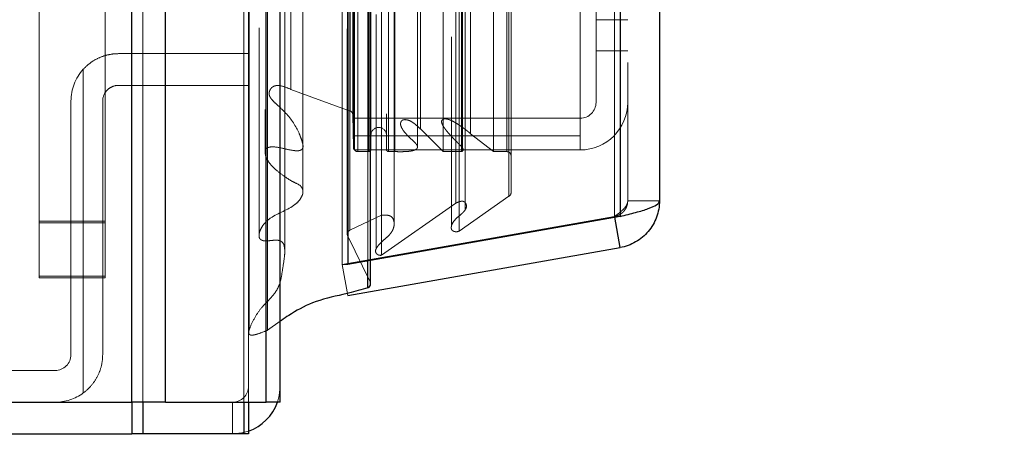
# Model space of a CAD drawing. Header units: inches. Extents: x 0.2 to 10.8, y 0.2 to 8.2.
# Tile 42 of 164: x 1.8029 to 1.9146, y 3.0795 to 3.1288. Entities that reach past the tile are written whole.
import ezdxf

# ---------------------------------------------------------------- set-up
doc = ezdxf.new("R2010")
doc.units = ezdxf.units.IN
doc.header["$MEASUREMENT"] = 0
doc.linetypes.add('HIDDEN', pattern=[0.07500000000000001, 0.05, -0.025])
doc.layers.add('DIMENSIONS', color=140, linetype='Continuous')
doc.styles.add('SLDTEXTSTYLE0', font='TXT', dxfattribs={"width": 0.7})
doc.dimstyles.new('SLDDIMSTYLE1', dxfattribs={"dimtxt": 0.0849609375, "dimasz": 0.13, "dimexe": 0, "dimexo": 0.0625, "dimgap": 0.021240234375, "dimtad": 0, "dimtih": 1, "dimtoh": 1, "dimlfac": 20, "dimrnd": 1e-09, "dimzin": 12, "dimdsep": 46, "dimtxsty": 'SLDTEXTSTYLE0', "dimsah": 1, "dimcen": 0.09, "dimadec": 0, "dimazin": 3, "dimtfac": 1, "dimtmove": 0, "dimatfit": 0, "dimfxl": 0, "dimfrac": 2, "dimtolj": 1, "dimtzin": 12, "dimarcsym": 0})
doc.dimstyles.new('SLDDIMSTYLE4', dxfattribs={"dimtxt": 0.18, "dimasz": 0.13, "dimexe": 0, "dimexo": 0.0625, "dimgap": 0, "dimtad": 0, "dimtih": 1, "dimtoh": 1, "dimdec": 0, "dimrnd": 1e-09, "dimzin": 0, "dimdsep": 46, "dimtxsty": 'Standard', "dimsah": 1, "dimcen": 0.09, "dimadec": 0, "dimazin": 0, "dimtfac": 0.13, "dimtdec": 0, "dimtofl": 0, "dimtmove": 0, "dimatfit": 3, "dimfxl": 0, "dimfrac": 2, "dimtolj": 1, "dimtzin": 0, "dimarcsym": 0})

# ---------------------------------------------------------------- blocks, each defined once
blk = doc.blocks.new('_D_11')
at = {"layer": 'DIMENSIONS'}
for p, q in [((1.741332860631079, 3.109983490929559), (1.74133286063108, 2.798571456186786)), ((1.832432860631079, 3.035295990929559), (1.83243286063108, 2.798571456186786)), ((1.741332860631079, 2.923571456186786), (1.491332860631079, 2.923571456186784)), ((1.832432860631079, 2.923571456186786), (2.053472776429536, 2.923571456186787)), ((2.168599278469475, 2.923571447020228), (2.140069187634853, 2.923571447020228)), ((2.140069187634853, 2.923571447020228), (2.140069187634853, 2.788540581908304)), ((2.421068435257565, 2.923571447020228), (2.449598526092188, 2.923571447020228)), ((2.449598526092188, 2.923571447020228), (2.449598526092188, 2.788540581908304)), ((2.140069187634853, 2.788540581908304), (2.168599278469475, 2.788540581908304)), ((2.449598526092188, 2.788540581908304), (2.421068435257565, 2.788540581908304))]:
    blk.add_line(p, q, dxfattribs=at)
for points in [[(1.741332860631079, 2.923571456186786), (1.611332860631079, 2.943571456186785), (1.611332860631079, 2.903571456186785)], [(1.832432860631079, 2.923571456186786), (1.962432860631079, 2.903571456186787), (1.962432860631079, 2.943571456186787)]]:
    blk.add_solid(points, dxfattribs=at)
at = {"layer": 'DIMENSIONS', "char_height": 0.08333333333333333, "attachment_point": 1, "style": 'SLDTEXTSTYLE0'}
for s, insert in [('1.82', (2.168599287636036, 3.050013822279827)), ('46.3', (2.168599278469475, 2.895962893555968))]:
    blk.add_mtext(s, dxfattribs=dict(at, insert=insert))
blk = doc.blocks.new('_D_12')
at = {"layer": 'DIMENSIONS'}
for p, q in [((1.568069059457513, 3.172795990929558), (1.568069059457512, 3.422795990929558)), ((1.678520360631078, 3.172795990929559), (1.443069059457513, 3.172795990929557)), ((1.568069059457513, 2.709766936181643), (1.568069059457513, 3.081695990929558)), ((1.088199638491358, 2.709766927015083), (1.059669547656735, 2.709766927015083)), ((1.059669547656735, 2.709766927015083), (1.059669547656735, 2.574736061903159)), ((1.340668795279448, 2.709766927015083), (1.369198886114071, 2.709766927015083)), ((1.369198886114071, 2.709766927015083), (1.369198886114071, 2.574736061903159)), ((1.493841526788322, 2.709766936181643), (1.568069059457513, 2.709766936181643)), ((1.059669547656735, 2.574736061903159), (1.088199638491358, 2.574736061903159)), ((1.369198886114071, 2.574736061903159), (1.340668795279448, 2.574736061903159))]:
    blk.add_line(p, q, dxfattribs=at)
for points in [[(1.568069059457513, 3.172795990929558), (1.588069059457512, 3.302795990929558), (1.548069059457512, 3.302795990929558)], [(1.568069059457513, 3.081695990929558), (1.548069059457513, 2.951695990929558), (1.588069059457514, 2.951695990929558)]]:
    blk.add_solid(points, dxfattribs=at)
at = {"layer": 'DIMENSIONS', "char_height": 0.08333333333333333, "attachment_point": 1, "style": 'SLDTEXTSTYLE0'}
for s, insert in [('1.82', (1.088199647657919, 2.836209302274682)), ('46.3', (1.088199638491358, 2.682158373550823))]:
    blk.add_mtext(s, dxfattribs=dict(at, insert=insert))

msp = doc.modelspace()

# ---------------------------------------------------------------- linework, layer by layer
at = {"color": 7, "linetype": 'Continuous', "lineweight": 25}
for p, q in [((1.8155872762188, 3.085295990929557), (1.8155872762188, 5.1527936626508)), ((1.819405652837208, 3.085295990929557), (1.819405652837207, 5.152085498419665)), ((1.830851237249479, 3.085295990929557), (1.830851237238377, 5.146701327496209)), ((1.832432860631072, 3.085295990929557), (1.832432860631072, 5.146545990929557)), ((1.840114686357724, 5.131123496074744), (1.840114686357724, 3.100958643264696)), ((1.871027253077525, 5.125672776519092), (1.87102725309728, 3.106409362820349)), ((1.875489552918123, 5.1239056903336), (1.875489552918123, 3.108176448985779)), ((1.87102725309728, 3.106409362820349), (1.840114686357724, 3.100958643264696)), ((1.871027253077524, 3.102858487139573), (1.870420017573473, 3.106302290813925)), ((1.840114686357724, 3.097407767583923), (1.871027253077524, 3.102858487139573)), ((1.840114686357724, 3.100958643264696), (1.840073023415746, 3.100958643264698)), ((1.842394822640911, 3.0982782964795), (1.842394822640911, 3.101360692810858)), ((1.842700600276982, 3.098739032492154), (1.842700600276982, 3.10141460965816)), ((1.237832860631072, 3.085295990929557), (1.8155872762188, 3.085295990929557)), ((1.819405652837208, 3.085295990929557), (1.8155872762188, 3.085295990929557)), ((1.815589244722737, 3.085295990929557), (1.815589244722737, 3.081695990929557)), ((1.816860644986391, 3.085295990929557), (1.816860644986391, 3.081695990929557)), ((1.819405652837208, 3.085295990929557), (1.830851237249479, 3.085295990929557)), ((1.828306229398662, 3.085295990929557), (1.828306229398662, 3.081695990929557)), ((1.828832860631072, 3.085295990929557), (1.828832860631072, 3.081695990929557)), ((1.832432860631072, 3.085295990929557), (1.830851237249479, 3.085295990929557)), ((1.236032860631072, 3.081695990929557), (1.815589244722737, 3.081695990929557)), ((1.816860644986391, 3.081695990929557), (1.815589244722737, 3.081695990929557)), ((1.828306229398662, 3.081695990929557), (1.816860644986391, 3.081695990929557)), ((1.828832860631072, 3.081695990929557), (1.828306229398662, 3.081695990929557))]:
    msp.add_line(p, q, dxfattribs=at)
at = {"color": 7, "linetype": 'HIDDEN', "lineweight": 18}
for p, q in [((1.8155872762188, 5.152793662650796), (1.8155872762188, 3.085295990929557)), ((1.8155872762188, 5.152793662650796), (1.8155872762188, 3.085295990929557)), ((1.8155872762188, 3.085295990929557), (1.8155872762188, 5.1527936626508)), ((1.816860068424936, 3.085295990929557), (1.816860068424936, 5.15208549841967)), ((1.816860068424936, 3.085295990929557), (1.816860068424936, 5.152085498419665)), ((1.819405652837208, 3.085295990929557), (1.819405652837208, 5.152085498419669)), ((1.828305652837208, 3.085295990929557), (1.828305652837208, 5.146701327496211)), ((1.828305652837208, 3.085295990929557), (1.828305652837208, 5.146701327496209)), ((1.828832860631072, 3.085295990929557), (1.828832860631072, 5.146545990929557)), ((1.830851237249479, 3.085295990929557), (1.830851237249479, 5.146701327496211)), ((1.831003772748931, 3.093476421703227), (1.831003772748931, 5.138605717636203)), ((1.842649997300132, 3.098958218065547), (1.842649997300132, 5.133123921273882)), ((1.842649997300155, 3.098958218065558), (1.842649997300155, 5.133123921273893)), ((1.839489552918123, 5.131123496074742), (1.839489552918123, 3.100958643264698)), ((1.842394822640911, 3.101360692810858), (1.842394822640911, 5.130721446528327)), ((1.842700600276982, 3.10141460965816), (1.842700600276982, 5.130667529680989)), ((1.832956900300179, 3.102451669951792), (1.83295690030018, 5.129633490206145)), ((1.843932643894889, 3.101999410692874), (1.843932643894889, 5.130082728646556)), ((1.843337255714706, 5.129335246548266), (1.843337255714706, 3.102729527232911)), ((1.830039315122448, 5.127802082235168), (1.830039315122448, 3.104274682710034)), ((1.840053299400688, 5.12770706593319), (1.840053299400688, 3.104375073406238)), ((1.840069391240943, 3.104249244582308), (1.840069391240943, 5.127832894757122)), ((1.852737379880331, 3.104737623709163), (1.852737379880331, 5.127344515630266)), ((1.840340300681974, 3.104827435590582), (1.840340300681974, 5.127254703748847)), ((1.840340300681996, 3.104827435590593), (1.840340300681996, 5.127254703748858)), ((1.845371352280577, 3.105542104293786), (1.845371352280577, 5.126541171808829)), ((1.85187843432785, 5.126790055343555), (1.85187843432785, 3.105294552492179)), ((1.843951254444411, 3.106527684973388), (1.843951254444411, 5.125554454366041)), ((1.870402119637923, 5.125672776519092), (1.870402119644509, 3.106409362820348)), ((1.870402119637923, 3.106409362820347), (1.870402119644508, 5.12567277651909)), ((1.871027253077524, 3.106409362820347), (1.87102725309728, 5.12567277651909)), ((1.852386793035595, 3.107919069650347), (1.852386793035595, 5.124163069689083)), ((1.853445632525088, 3.107157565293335), (1.853445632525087, 5.12492660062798)), ((1.835018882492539, 3.10921551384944), (1.835018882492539, 5.122866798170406)), ((1.858396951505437, 3.1087004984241), (1.858396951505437, 5.123381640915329)), ((1.858656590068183, 3.109138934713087), (1.858656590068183, 5.122943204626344)), ((1.871889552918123, 5.1239056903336), (1.871889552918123, 3.108176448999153)), ((1.830741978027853, 5.118542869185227), (1.830741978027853, 3.113540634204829)), ((1.840742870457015, 3.114269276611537), (1.840742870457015, 5.117812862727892)), ((1.840742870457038, 3.114269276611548), (1.840742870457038, 5.117812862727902)), ((1.841248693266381, 3.113769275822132), (1.841248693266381, 5.118312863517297)), ((1.841248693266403, 3.113769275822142), (1.841248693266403, 5.118312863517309)), ((1.842492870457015, 5.118312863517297), (1.842492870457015, 3.113769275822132)), ((1.842492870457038, 3.113769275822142), (1.842492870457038, 5.118312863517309)), ((1.842742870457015, 3.114019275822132), (1.842742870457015, 5.118062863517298)), ((1.844492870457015, 5.118062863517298), (1.844492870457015, 3.114019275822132)), ((1.844742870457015, 3.113769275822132), (1.844742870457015, 5.118312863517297)), ((1.844742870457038, 5.118312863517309), (1.844742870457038, 3.113769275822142)), ((1.845446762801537, 3.113769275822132), (1.845446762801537, 5.118312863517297)), ((1.848025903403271, 3.114319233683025), (1.848025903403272, 5.117771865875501)), ((1.85094913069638, 3.113769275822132), (1.85094913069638, 5.118312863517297)), ((1.853016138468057, 3.113769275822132), (1.853016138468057, 5.118312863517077)), ((1.853143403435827, 3.114167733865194), (1.853143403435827, 5.117916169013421)), ((1.856637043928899, 3.113769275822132), (1.856637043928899, 5.118312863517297)), ((1.858156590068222, 3.113769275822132), (1.858156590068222, 5.118312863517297)), ((1.858156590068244, 3.113769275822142), (1.858156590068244, 5.118312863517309)), ((1.840889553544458, 3.115566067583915), (1.840889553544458, 5.116516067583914)), ((1.854052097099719, 3.115788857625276), (1.854052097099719, 5.116293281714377)), ((1.846221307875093, 5.115565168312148), (1.846221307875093, 3.116500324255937)), ((1.8483543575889, 3.11634638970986), (1.8483543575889, 5.115735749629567)), ((1.848354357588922, 3.116346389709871), (1.848354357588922, 5.115735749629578)), ((1.850787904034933, 5.115075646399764), (1.850787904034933, 3.117007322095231)), ((1.840700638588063, 3.117917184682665), (1.840700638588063, 5.114164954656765)), ((1.840700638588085, 3.117917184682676), (1.840700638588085, 5.114164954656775)), ((1.8403723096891, 3.118381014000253), (1.8403723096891, 5.113701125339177)), ((1.840372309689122, 3.118381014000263), (1.840372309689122, 5.113701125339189)), ((1.831176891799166, 5.11171433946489), (1.831176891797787, 3.120376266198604)), ((1.831176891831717, 5.11169328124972), (1.831176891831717, 3.120368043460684)), ((1.833657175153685, 3.120835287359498), (1.833657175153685, 5.111246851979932)), ((1.866489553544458, 3.115566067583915), (1.866489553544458, 3.157566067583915)), ((1.868289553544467, 3.125207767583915), (1.868289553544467, 3.157566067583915)), ((1.805056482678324, 3.105873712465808), (1.805056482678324, 3.134831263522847)), ((1.812556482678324, 3.134831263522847), (1.812556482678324, 3.105873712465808)), ((1.868289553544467, 3.128757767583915), (1.871889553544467, 3.128757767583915)), ((1.814082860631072, 3.124895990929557), (1.828832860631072, 3.124895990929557)), ((1.868289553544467, 3.125207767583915), (1.871889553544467, 3.125207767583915)), ((1.868289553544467, 3.119357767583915), (1.868289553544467, 3.125207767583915)), ((1.810082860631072, 3.086346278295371), (1.810082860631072, 3.123123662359)), ((1.810082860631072, 3.123123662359), (1.810082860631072, 3.086346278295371)), ((1.810082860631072, 3.086346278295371), (1.810082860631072, 3.123123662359)), ((1.810082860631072, 3.123123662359), (1.810082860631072, 3.086346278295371)), ((1.810082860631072, 3.086346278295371), (1.810082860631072, 3.123123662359)), ((1.810082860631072, 3.123123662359), (1.810082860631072, 3.086346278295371)), ((1.828832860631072, 3.121295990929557), (1.814082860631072, 3.121295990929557)), ((1.833657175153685, 3.120835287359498), (1.840372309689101, 3.118381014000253)), ((1.808682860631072, 3.119495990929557), (1.808682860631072, 3.090695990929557)), ((1.812282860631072, 3.119495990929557), (1.812282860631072, 3.090695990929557)), ((1.840700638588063, 3.117917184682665), (1.840742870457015, 3.114269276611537)), ((1.840889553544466, 3.117557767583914), (1.866489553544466, 3.117557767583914)), ((1.846221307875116, 3.11650024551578), (1.846221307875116, 3.116494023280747)), ((1.840889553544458, 3.115566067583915), (1.866489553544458, 3.115566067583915)), ((1.840889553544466, 3.115566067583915), (1.840889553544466, 3.113957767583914)), ((1.8483543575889, 3.11634638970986), (1.850949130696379, 3.113769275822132)), ((1.854052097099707, 3.115788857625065), (1.856637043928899, 3.113769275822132)), ((1.866489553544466, 3.115566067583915), (1.866489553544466, 3.113957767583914)), ((1.848025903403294, 3.114309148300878), (1.848025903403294, 3.114319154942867)), ((1.853143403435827, 3.113769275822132), (1.853143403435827, 3.114167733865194)), ((1.840889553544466, 3.113957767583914), (1.866489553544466, 3.113957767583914)), ((1.841248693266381, 3.113769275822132), (1.842492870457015, 3.113769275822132)), ((1.844742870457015, 3.113769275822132), (1.845446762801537, 3.113769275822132)), ((1.85094913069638, 3.113769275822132), (1.853016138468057, 3.113769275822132)), ((1.856637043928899, 3.113769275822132), (1.858156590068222, 3.113769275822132)), ((1.835018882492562, 3.109215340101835), (1.835018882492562, 3.109215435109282)), ((1.858396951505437, 3.1087004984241), (1.852737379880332, 3.104737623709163)), ((1.852386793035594, 3.107919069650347), (1.843932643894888, 3.101999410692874)), ((1.871889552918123, 3.108176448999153), (1.875489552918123, 3.108176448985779)), ((1.870402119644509, 3.106409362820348), (1.839489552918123, 3.100958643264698)), ((1.839489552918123, 3.100953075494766), (1.870402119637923, 3.106403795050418)), ((1.843951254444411, 3.106527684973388), (1.840340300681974, 3.104827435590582)), ((1.85344563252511, 3.107154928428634), (1.85344563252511, 3.107157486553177)), ((1.87102725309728, 3.106409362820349), (1.870402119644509, 3.106409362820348)), ((1.870420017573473, 3.106302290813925), (1.870402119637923, 3.106403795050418)), ((1.812556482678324, 3.105873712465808), (1.805056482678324, 3.105873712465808)), ((1.805056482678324, 3.099623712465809), (1.805056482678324, 3.105873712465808)), ((1.812556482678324, 3.105873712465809), (1.805056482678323, 3.105873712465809)), ((1.812556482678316, 3.105693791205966), (1.805056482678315, 3.105693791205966)), ((1.812556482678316, 3.105693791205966), (1.805056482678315, 3.105693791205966)), ((1.812556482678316, 3.10569379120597), (1.805056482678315, 3.10569379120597)), ((1.812556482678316, 3.10569379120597), (1.805056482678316, 3.10569379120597)), ((1.812556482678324, 3.105873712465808), (1.812556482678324, 3.099623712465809)), ((1.851878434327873, 3.105294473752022), (1.851878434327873, 3.1052920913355)), ((1.840069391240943, 3.104249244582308), (1.842649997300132, 3.098958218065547)), ((1.840073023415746, 3.100958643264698), (1.839489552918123, 3.100958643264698)), ((1.840114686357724, 3.097407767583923), (1.839489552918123, 3.100953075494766)), ((1.812556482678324, 3.099623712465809), (1.805056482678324, 3.099623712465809)), ((1.805056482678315, 3.099443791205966), (1.805056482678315, 3.099623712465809)), ((1.812556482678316, 3.099623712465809), (1.812556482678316, 3.099443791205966)), ((1.812556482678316, 3.099443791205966), (1.805056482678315, 3.099443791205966)), ((1.832432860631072, 3.094494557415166), (1.831003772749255, 3.093476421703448)), ((1.806882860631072, 3.088895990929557), (1.760082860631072, 3.088895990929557)), ((1.815589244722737, 3.085295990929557), (1.815589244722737, 3.081695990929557)), ((1.816860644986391, 3.085295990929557), (1.816860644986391, 3.081695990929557)), ((1.827032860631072, 3.085295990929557), (1.827032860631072, 3.081695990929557)), ((1.828306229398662, 3.085295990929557), (1.828306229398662, 3.081695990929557))]:
    msp.add_line(p, q, dxfattribs=at)
at = {"color": 7, "linetype": 'HIDDEN', "lineweight": 18, "flags": 128}
for points in [[(1.828899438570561, 5.13864000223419), (1.828899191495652, 4.124124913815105), (1.828899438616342, 3.093442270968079)], [(1.8288994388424, 5.138639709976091), (1.828899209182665, 4.105419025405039), (1.828899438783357, 3.093440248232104)], [(1.830039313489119, 5.127815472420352), (1.830039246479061, 4.157394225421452), (1.83003931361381, 3.104267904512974)], [(1.830741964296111, 5.118541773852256), (1.830741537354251, 4.094793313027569), (1.830741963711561, 3.113550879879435)], [(1.835011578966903, 3.114563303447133), (1.835011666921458, 4.10794627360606), (1.835011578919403, 5.117517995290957)], [(1.832432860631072, 3.087095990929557), (1.832329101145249, 3.08604250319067), (1.832124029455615, 3.085295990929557)], [(1.828832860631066, 3.082004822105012), (1.828086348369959, 3.081799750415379), (1.827032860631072, 3.081695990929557)]]:
    msp.add_lwpolyline(points, dxfattribs=at)
at = {"color": 7, "linetype": 'HIDDEN', "lineweight": 18}
for centre, radius, start, end in [((1.814082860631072, 3.119495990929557), 0.005400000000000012, 137.7945535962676, 180), ((1.866489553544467, 3.119357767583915), 0.005400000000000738, 270.0000000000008, 0), ((1.866489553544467, 3.119357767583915), 0.00180000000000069, 270.0000000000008, 0), ((1.840200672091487, 3.117911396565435), 0.0004999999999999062, 0.6632841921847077, 69.92345722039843), ((1.843617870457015, 3.115644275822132), 0.0008749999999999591, 0, 180), ((1.841248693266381, 3.11427513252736), 0.0005058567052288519, 180.6632841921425, 270.0000000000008), ((1.842492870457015, 3.114019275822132), 0.0002500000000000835, 270.0000000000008, 0), ((1.844742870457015, 3.114019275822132), 0.0002499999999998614, 180, 270.0000000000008), ((1.858156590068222, 3.113269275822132), 0.000500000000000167, 0, 90), ((1.858156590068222, 3.109138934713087), 0.0005000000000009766, 298.7326247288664, 0), ((1.840553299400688, 3.104375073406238), 0.0004999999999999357, 115.2138142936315, 194.5756249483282), ((1.842200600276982, 3.098739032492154), 0.0004999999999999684, 0, 25.99999999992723), ((1.806882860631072, 3.090695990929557), 0.001800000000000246, 270.0000000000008, 0), ((1.806882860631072, 3.090695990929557), 0.005400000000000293, 270.0000000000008, 306.341203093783), ((1.827032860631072, 3.087095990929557), 0.001800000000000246, 270.0000000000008, 0)]:
    msp.add_arc(centre, radius, start, end, dxfattribs=at)
at = {"color": 7, "linetype": 'Continuous', "lineweight": 25}
for centre, radius, start, end in [((1.842200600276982, 3.098739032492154), 0.0005000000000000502, 292.8577603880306, 0), ((1.827032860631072, 3.087095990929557), 0.005400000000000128, 289.4712206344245, 340.5287793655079)]:
    msp.add_arc(centre, radius, start, end, dxfattribs=at)
at = {"color": 7, "linetype": 'HIDDEN', "lineweight": 18}
for points, knots in [([(1.810082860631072, 3.123123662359), (1.810338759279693, 3.123405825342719), (1.810619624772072, 3.123656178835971), (1.811229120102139, 3.124095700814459), (1.811562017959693, 3.124286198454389), (1.812248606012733, 3.12458875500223), (1.812603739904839, 3.124702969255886), (1.81333712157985, 3.124857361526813), (1.813710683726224, 3.124895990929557), (1.814082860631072, 3.124895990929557)], [0, 0, 0, 0, 0.25, 0.25, 0.5, 0.5, 0.75, 0.75, 1, 1, 1, 1]), ([(1.814082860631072, 3.121295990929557), (1.813848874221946, 3.121295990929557), (1.813618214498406, 3.121250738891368), (1.813183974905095, 3.121073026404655), (1.812984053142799, 3.120940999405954), (1.812482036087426, 3.120444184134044), (1.812282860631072, 3.119975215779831), (1.812282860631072, 3.119495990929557)], [0, 0, 0, 0, 0.2500000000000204, 0.2500000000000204, 0.5000000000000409, 0.5000000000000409, 1, 1, 1, 1]), ([(1.83500735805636, 3.10921551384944), (1.835010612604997, 3.109250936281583), (1.835024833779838, 3.109405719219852), (1.834935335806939, 3.109629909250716), (1.834630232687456, 3.110029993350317), (1.833892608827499, 3.11030010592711), (1.832991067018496, 3.110898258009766), (1.83196432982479, 3.111634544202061), (1.831156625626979, 3.112468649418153), (1.83080567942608, 3.113148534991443), (1.830727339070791, 3.113565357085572), (1.830740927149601, 3.113836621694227), (1.830826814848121, 3.114034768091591), (1.830915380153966, 3.114141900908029), (1.831049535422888, 3.11422545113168), (1.83129464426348, 3.114304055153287), (1.83194561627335, 3.114319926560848), (1.832894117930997, 3.114097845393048), (1.833806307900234, 3.113885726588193), (1.834415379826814, 3.113851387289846), (1.834678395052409, 3.113895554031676), (1.834829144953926, 3.113955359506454), (1.834921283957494, 3.114037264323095), (1.834987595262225, 3.11413491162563), (1.835041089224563, 3.11431285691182), (1.835022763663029, 3.114529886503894), (1.834940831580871, 3.114904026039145), (1.834789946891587, 3.115335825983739), (1.834312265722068, 3.116507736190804), (1.833439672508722, 3.117875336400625), (1.83212625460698, 3.119037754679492), (1.83150561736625, 3.119633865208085), (1.831270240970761, 3.119975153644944), (1.831161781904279, 3.120261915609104), (1.831191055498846, 3.120580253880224), (1.83131796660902, 3.120855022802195), (1.83149550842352, 3.121071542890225), (1.83168970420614, 3.121183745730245), (1.831884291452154, 3.121254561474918), (1.832178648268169, 3.121293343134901), (1.832819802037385, 3.121188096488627), (1.83329602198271, 3.1209874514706), (1.833657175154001, 3.120835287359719)], [0, 0, 0, 0, 0.005720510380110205, 0.02499651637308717, 0.03716996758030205, 0.07798313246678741, 0.1161217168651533, 0.1792056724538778, 0.2459106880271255, 0.2783902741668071, 0.295557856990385, 0.3128002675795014, 0.32175604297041, 0.3288690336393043, 0.3345324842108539, 0.3414312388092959, 0.3588667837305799, 0.4077770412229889, 0.4542518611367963, 0.4696668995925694, 0.4768802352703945, 0.4849744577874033, 0.4891608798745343, 0.4935953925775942, 0.5023243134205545, 0.5177781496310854, 0.5293438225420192, 0.5638428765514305, 0.5897146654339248, 0.7271221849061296, 0.801938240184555, 0.8328056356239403, 0.8466268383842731, 0.8632146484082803, 0.8799321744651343, 0.8970889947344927, 0.9120686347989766, 0.9189250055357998, 0.9254284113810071, 0.9370652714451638, 0.9522718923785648, 1, 1, 1, 1]), ([(1.845446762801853, 3.113769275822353), (1.845626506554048, 3.113764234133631), (1.84596461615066, 3.113754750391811), (1.846440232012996, 3.113760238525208), (1.846852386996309, 3.113779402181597), (1.84720262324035, 3.113815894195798), (1.847496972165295, 3.113871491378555), (1.847743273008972, 3.113950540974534), (1.847935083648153, 3.114071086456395), (1.848044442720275, 3.114253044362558), (1.84801350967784, 3.114405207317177), (1.847937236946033, 3.114540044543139), (1.847832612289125, 3.11468579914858), (1.84766071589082, 3.114871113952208), (1.847382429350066, 3.115129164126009), (1.847042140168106, 3.115439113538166), (1.846703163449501, 3.115792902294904), (1.84642990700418, 3.116128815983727), (1.846235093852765, 3.1164481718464), (1.846100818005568, 3.116744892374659), (1.84609174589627, 3.116999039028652), (1.846159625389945, 3.117190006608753), (1.846266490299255, 3.117319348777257), (1.846423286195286, 3.117388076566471), (1.846604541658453, 3.117403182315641), (1.846813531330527, 3.117382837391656), (1.847052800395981, 3.117321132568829), (1.847327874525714, 3.117190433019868), (1.847629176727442, 3.11697884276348), (1.847989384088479, 3.116699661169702), (1.848224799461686, 3.116471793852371), (1.848354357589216, 3.116346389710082)], [0, 0, 0, 0, 0.05160017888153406, 0.09706326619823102, 0.1364041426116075, 0.170038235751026, 0.1985190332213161, 0.2234229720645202, 0.247019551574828, 0.2713163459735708, 0.2966105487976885, 0.3102882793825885, 0.3318031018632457, 0.3615707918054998, 0.3999268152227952, 0.463254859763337, 0.5211071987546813, 0.5733358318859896, 0.6200679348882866, 0.6617528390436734, 0.6994333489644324, 0.721375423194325, 0.7400102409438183, 0.7567370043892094, 0.7731511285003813, 0.7917149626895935, 0.8167908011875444, 0.8462062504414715, 0.885817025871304, 0.9371607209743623, 1, 1, 1, 1]), ([(1.853016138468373, 3.113769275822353), (1.853028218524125, 3.113774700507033), (1.853060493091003, 3.113789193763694), (1.853112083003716, 3.113821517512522), (1.853171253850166, 3.113874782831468), (1.853216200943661, 3.113957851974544), (1.853201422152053, 3.11406953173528), (1.853141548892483, 3.114179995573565), (1.853007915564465, 3.114359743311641), (1.852774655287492, 3.114571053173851), (1.8524917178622, 3.114861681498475), (1.852201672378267, 3.115154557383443), (1.851918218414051, 3.115450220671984), (1.851634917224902, 3.115761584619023), (1.851354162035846, 3.116089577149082), (1.851083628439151, 3.116435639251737), (1.85089112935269, 3.116738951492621), (1.850782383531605, 3.116993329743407), (1.850731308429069, 3.117193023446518), (1.850793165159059, 3.117349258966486), (1.850899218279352, 3.117434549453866), (1.851001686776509, 3.117472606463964), (1.851128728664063, 3.11748735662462), (1.851273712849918, 3.1174832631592), (1.851429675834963, 3.117459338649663), (1.851627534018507, 3.117404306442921), (1.851874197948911, 3.117301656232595), (1.852179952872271, 3.117147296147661), (1.852522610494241, 3.116943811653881), (1.852857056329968, 3.116721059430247), (1.853164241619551, 3.116499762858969), (1.853428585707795, 3.116306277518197), (1.853664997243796, 3.116125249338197), (1.853872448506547, 3.115955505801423), (1.8539943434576, 3.115842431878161), (1.854052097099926, 3.115788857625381)], [0, 0, 0, 0, 0.004393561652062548, 0.01173838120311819, 0.02163481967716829, 0.0335056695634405, 0.04779306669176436, 0.0656867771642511, 0.08271741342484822, 0.1309393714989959, 0.18168738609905, 0.2321676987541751, 0.282282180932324, 0.3319640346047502, 0.3859283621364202, 0.4419290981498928, 0.4994657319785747, 0.5270849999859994, 0.5544187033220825, 0.5825390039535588, 0.5921652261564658, 0.6028740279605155, 0.6156206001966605, 0.6301815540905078, 0.6459191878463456, 0.6630307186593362, 0.6933290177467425, 0.7305967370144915, 0.7749517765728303, 0.8266059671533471, 0.8674982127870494, 0.905333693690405, 0.9400534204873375, 0.9715974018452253, 1, 1, 1, 1]), ([(1.835010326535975, 3.109215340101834), (1.835013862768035, 3.109198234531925), (1.835042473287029, 3.109059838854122), (1.834923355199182, 3.108712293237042), (1.834640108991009, 3.108226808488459), (1.833604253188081, 3.107228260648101), (1.831731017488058, 3.106657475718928), (1.830528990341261, 3.105537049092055), (1.830178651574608, 3.104890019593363), (1.830042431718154, 3.104498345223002), (1.830052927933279, 3.104324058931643), (1.830055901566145, 3.104274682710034)], [0, 0, 0, 0, 0.008152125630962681, 0.06595623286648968, 0.1646648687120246, 0.258012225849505, 0.6484505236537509, 0.8120919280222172, 0.9180537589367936, 0.9767841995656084, 1, 1, 1, 1]), ([(1.852737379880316, 3.104737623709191), (1.852712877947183, 3.10472498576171), (1.852663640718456, 3.104699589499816), (1.852577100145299, 3.104675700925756), (1.852484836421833, 3.10466250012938), (1.852388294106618, 3.104660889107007), (1.852290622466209, 3.104670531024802), (1.852194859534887, 3.104691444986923), (1.852104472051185, 3.104723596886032), (1.852023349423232, 3.104766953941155), (1.851940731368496, 3.104834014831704), (1.851869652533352, 3.10495290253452), (1.851851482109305, 3.105111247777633), (1.85186780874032, 3.105278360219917), (1.851946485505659, 3.105565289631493), (1.852212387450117, 3.106009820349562), (1.852690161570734, 3.106404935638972), (1.853084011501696, 3.106739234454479), (1.853336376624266, 3.106996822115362), (1.853528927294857, 3.107277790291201), (1.85361263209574, 3.107578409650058), (1.853533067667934, 3.107849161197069), (1.853378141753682, 3.108038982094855), (1.853220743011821, 3.108121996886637), (1.853063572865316, 3.108137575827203), (1.852903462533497, 3.108115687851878), (1.852742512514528, 3.108069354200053), (1.852569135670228, 3.108000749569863), (1.852455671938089, 3.10794992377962), (1.85238679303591, 3.107919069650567)], [0, 0, 0, 0, 0.01286879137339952, 0.02586014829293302, 0.03915414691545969, 0.05280973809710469, 0.06678895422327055, 0.08099193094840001, 0.09530063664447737, 0.1096358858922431, 0.124035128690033, 0.1483514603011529, 0.1869717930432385, 0.2169893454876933, 0.2495702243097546, 0.3631535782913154, 0.4986136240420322, 0.5635885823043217, 0.6272607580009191, 0.6891535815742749, 0.7481889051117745, 0.806694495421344, 0.8499554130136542, 0.8739836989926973, 0.8919318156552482, 0.915077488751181, 0.9430074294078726, 0.9654022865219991, 1, 1, 1, 1]), ([(1.871889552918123, 3.108176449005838), (1.871887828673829, 3.108134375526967), (1.871884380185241, 3.108050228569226), (1.87185657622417, 3.10792400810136), (1.871812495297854, 3.107797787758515), (1.871750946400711, 3.107671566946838), (1.871672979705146, 3.107545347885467), (1.871579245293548, 3.107419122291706), (1.871443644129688, 3.107261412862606), (1.87125248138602, 3.107072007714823), (1.87099402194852, 3.106851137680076), (1.870708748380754, 3.106630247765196), (1.870504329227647, 3.106482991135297), (1.870402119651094, 3.106409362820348)], [0, 0, 0, 0, 0.07144899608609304, 0.142897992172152, 0.2143469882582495, 0.2857959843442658, 0.3572449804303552, 0.4286939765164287, 0.5001429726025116, 0.6251072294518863, 0.7500714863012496, 0.8750357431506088, 1, 1, 1, 1]), ([(1.870402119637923, 3.106403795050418), (1.870460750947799, 3.106415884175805), (1.87057801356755, 3.106440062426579), (1.87074822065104, 3.106498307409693), (1.870912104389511, 3.106571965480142), (1.871067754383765, 3.106661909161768), (1.871213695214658, 3.106766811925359), (1.871348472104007, 3.106885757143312), (1.87150120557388, 3.107050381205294), (1.871656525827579, 3.107271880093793), (1.87178894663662, 3.107557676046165), (1.871873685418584, 3.107862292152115), (1.87188426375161, 3.108071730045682), (1.871889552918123, 3.108176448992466)], [0, 0, 0, 0, 0.0714489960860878, 0.1428979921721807, 0.2143469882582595, 0.2857959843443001, 0.3572449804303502, 0.4286939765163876, 0.5001429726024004, 0.6251072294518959, 0.7500714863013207, 0.8750357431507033, 1, 1, 1, 1]), ([(1.843932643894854, 3.101999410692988), (1.84391130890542, 3.101994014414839), (1.843867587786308, 3.10198295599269), (1.843795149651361, 3.101980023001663), (1.843718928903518, 3.101987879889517), (1.843640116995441, 3.10200776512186), (1.843561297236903, 3.102039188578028), (1.843485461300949, 3.10208155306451), (1.843416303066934, 3.10213378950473), (1.843353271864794, 3.102199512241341), (1.84328802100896, 3.102300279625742), (1.843230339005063, 3.102525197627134), (1.843366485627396, 3.102830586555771), (1.843634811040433, 3.103191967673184), (1.843996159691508, 3.103560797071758), (1.844436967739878, 3.103937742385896), (1.844793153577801, 3.104257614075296), (1.845023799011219, 3.104541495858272), (1.845172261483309, 3.104772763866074), (1.84530011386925, 3.105053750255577), (1.845379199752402, 3.105386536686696), (1.845375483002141, 3.105737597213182), (1.845299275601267, 3.106065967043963), (1.845158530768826, 3.106295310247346), (1.844979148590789, 3.106437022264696), (1.844760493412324, 3.106517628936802), (1.844509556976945, 3.106555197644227), (1.844233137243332, 3.106560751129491), (1.844046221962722, 3.10653882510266), (1.843951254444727, 3.106527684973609)], [0, 0, 0, 0, 0.008015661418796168, 0.01642624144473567, 0.02548130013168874, 0.03532265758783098, 0.04596838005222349, 0.05731829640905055, 0.0691868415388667, 0.08154973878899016, 0.09716460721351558, 0.1262066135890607, 0.193864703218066, 0.250856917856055, 0.3344528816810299, 0.4187957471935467, 0.5010146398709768, 0.5361129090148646, 0.5786151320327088, 0.6281782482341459, 0.6848127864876, 0.7500089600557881, 0.8064906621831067, 0.8477527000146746, 0.874819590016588, 0.9022650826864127, 0.9327237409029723, 0.9658184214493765, 1, 1, 1, 1]), ([(1.831003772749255, 3.093476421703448), (1.830657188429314, 3.093334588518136), (1.830190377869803, 3.093143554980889), (1.829595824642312, 3.092962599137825), (1.829312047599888, 3.09291489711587), (1.829136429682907, 3.092916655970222), (1.829052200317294, 3.092932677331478), (1.828995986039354, 3.092954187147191), (1.828950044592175, 3.092987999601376), (1.828901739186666, 3.093049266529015), (1.828853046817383, 3.093198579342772), (1.828890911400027, 3.093462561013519), (1.829125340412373, 3.094102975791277), (1.829587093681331, 3.095016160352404), (1.830252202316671, 3.096003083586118), (1.830995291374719, 3.09674899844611), (1.831639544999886, 3.097420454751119), (1.832157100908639, 3.098160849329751), (1.832554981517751, 3.099203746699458), (1.832709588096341, 3.100524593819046), (1.832927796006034, 3.101677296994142), (1.832961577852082, 3.102415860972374), (1.832948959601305, 3.102713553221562), (1.832907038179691, 3.103008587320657), (1.832830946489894, 3.103294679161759), (1.832652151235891, 3.103509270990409), (1.832458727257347, 3.103622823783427), (1.832196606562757, 3.103713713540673), (1.831668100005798, 3.103703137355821), (1.831163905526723, 3.103634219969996), (1.8307281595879, 3.103618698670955), (1.830514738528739, 3.103639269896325), (1.830344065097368, 3.103696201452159), (1.830240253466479, 3.103757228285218), (1.830195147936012, 3.103793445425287), (1.830177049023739, 3.103810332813), (1.830168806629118, 3.103818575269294), (1.830164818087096, 3.103822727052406), (1.830160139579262, 3.103827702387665), (1.830149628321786, 3.10383929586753), (1.830114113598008, 3.103883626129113), (1.830041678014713, 3.104023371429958), (1.830052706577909, 3.10416584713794), (1.830060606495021, 3.104267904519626)], [0, 0, 0, 0, 0.056170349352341, 0.07565521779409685, 0.09065043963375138, 0.09695522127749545, 0.09999665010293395, 0.1029615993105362, 0.1059475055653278, 0.1091215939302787, 0.1164011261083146, 0.1354845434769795, 0.1611618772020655, 0.2487160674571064, 0.3269007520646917, 0.3775511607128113, 0.4309306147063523, 0.486402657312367, 0.5415991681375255, 0.6453607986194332, 0.7479775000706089, 0.7724882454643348, 0.7922206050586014, 0.8073608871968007, 0.8315959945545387, 0.8481222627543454, 0.8568180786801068, 0.8663172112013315, 0.8879299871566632, 0.9292083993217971, 0.9390222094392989, 0.949016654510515, 0.9593474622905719, 0.9651347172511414, 0.967660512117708, 0.9687682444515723, 0.9692551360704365, 0.9696375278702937, 0.9697255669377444, 0.9704674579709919, 0.9725523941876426, 0.9803388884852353, 1, 1, 1, 1]), ([(1.812282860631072, 3.090695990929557), (1.812282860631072, 3.090270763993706), (1.812233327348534, 3.089854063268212), (1.81203884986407, 3.089037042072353), (1.81189137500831, 3.088634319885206), (1.811513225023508, 3.087886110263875), (1.811280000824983, 3.087532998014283), (1.810733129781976, 3.086886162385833), (1.810425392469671, 3.086598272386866), (1.810082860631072, 3.086346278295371)], [0, 0, 0, 0, 0.25, 0.25, 0.5, 0.5, 0.75, 0.75, 1, 1, 1, 1])]:
    msp.add_open_spline(points, degree=3, knots=knots, dxfattribs=at)
at = {"color": 7, "linetype": 'Continuous', "lineweight": 25}
for points, knots in [([(1.871027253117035, 3.106409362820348), (1.871646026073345, 3.106556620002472), (1.872245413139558, 3.106703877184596), (1.873333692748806, 3.106998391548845), (1.873822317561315, 3.107145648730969), (1.874630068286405, 3.107440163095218), (1.874948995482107, 3.107587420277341), (1.875378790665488, 3.10788193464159), (1.875489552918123, 3.108029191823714), (1.875489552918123, 3.108176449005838)], [0, 0, 0, 0, 0.25, 0.25, 0.5, 0.5, 0.75, 0.75, 1, 1, 1, 1]), ([(1.875489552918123, 3.108176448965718), (1.875489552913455, 3.107548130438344), (1.875378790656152, 3.106919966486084), (1.874948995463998, 3.105739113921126), (1.874630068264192, 3.105186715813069), (1.873822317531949, 3.104224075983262), (1.873333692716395, 3.103814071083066), (1.872245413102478, 3.103185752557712), (1.871646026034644, 3.102967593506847), (1.871027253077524, 3.102858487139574)], [0, 0, 0, 0, 0.25, 0.25, 0.5, 0.5, 0.75, 0.75, 1, 1, 1, 1]), ([(1.842394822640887, 3.098278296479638), (1.841665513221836, 3.098075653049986), (1.84072473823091, 3.09781425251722), (1.838602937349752, 3.097308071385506), (1.836103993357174, 3.09675778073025), (1.833943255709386, 3.095508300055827), (1.832798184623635, 3.094755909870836), (1.832479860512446, 3.094528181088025), (1.832432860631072, 3.094494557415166)], [0, 0, 0, 0, 0.2048192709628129, 0.2642072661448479, 0.5877581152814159, 0.8815774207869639, 0.982515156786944, 1, 1, 1, 1])]:
    msp.add_open_spline(points, degree=3, knots=knots, dxfattribs=at)

# ---------------------------------------------------------------- dimensions: what is measured, and where the dimension line sits
at = {"layer": 'DIMENSIONS'}
for base, p1, p2, angle, picture, middle in [((1.568069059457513, 3.172795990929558), (1.816860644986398, 3.081695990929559), (1.728520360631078, 3.172795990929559), 90.0000000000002, '_D_12', (1.568069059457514, 2.709766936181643)), ((1.832432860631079, 2.923571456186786), (1.741332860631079, 3.159983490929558), (1.832432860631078, 3.085295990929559), 2.793022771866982e-13, '_D_11', (2.2948338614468, 2.923571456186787))]:
    dim = msp.add_linear_dim(base=base, p1=p1, p2=p2, angle=angle, dimstyle='SLDDIMSTYLE1', dxfattribs=at)
    dim.commit()
    dim.dimension.update_dxf_attribs({"geometry": picture, "text_midpoint": middle, "dimtype": 160})

# ---------------------------------------------------------------- leaders
msp.add_leader([(1.746648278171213, 3.167070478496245), (1.895035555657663, 2.302973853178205), (1.823747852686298, 2.302973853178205)], dimstyle='SLDDIMSTYLE4', dxfattribs=at)

doc.saveas('drawing.dxf')
